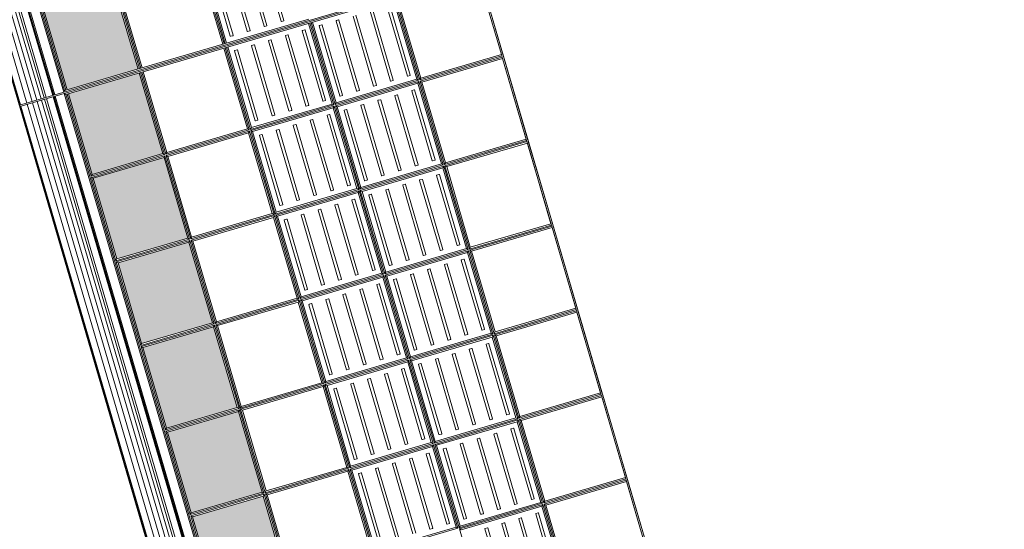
# Model space of a CAD drawing. Header units: metres. Extents: x 228628 to 230733, y 593242 to 595543.
# Tile 61 of 71: x 229976.52 to 229979.87, y 594252.18 to 594253.91. Entities that reach past the tile are written whole.
import ezdxf

# ---------------------------------------------------------------- set-up
doc = ezdxf.new("R2010")
doc.units = ezdxf.units.M
doc.layers.add('N-WE-BC-BETONVORM-G', color=50, linetype='Continuous', lineweight=25)

# ---------------------------------------------------------------- blocks, each defined once
blk = doc.blocks.new('_BLOCK_LEICON_GX-18_MIDDENELEMENT_300x60')
at = {"lineweight": 5}
h = blk.add_hatch(color=7, dxfattribs=at)
h.paths.add_polyline_path([(-1207, 421.7), (-1493, 421.7), (-1493, 170.7), (-1207, 170.7)])
h.paths.add_polyline_path([(-893, 421.7), (-893, 170.7), (-607, 170.7), (-607, 421.7)])
h.paths.add_polyline_path([(-7, 421.7), (-293, 421.7), (-293, 170.7), (-7, 170.7)])
h.paths.add_polyline_path([(593, 170.7), (593, 421.7), (307, 421.7), (307, 170.7)])
h.paths.add_polyline_path([(907, 170.7), (1193, 170.7), (1193, 421.7), (907, 421.7)])
h = blk.add_hatch(dxfattribs=at)
h.set_pattern_fill('DOTS', color=256, scale=10, style=0)
h.set_pattern_definition([(0, (-55466.677, -44255.552), (7.9375, 15.875), [0, -15.875])])
h.paths.add_polyline_path([(-1207, 421.7), (-1493, 421.7), (-1493, 170.7), (-1207, 170.7)])
h.paths.add_polyline_path([(-607, 170.7), (-607, 421.7), (-893, 421.7), (-893, 170.7)])
h.paths.add_polyline_path([(-7, 170.7), (-7, 421.7), (-293, 421.7), (-293, 170.7)])
h.paths.add_polyline_path([(593, 170.7), (593, 421.7), (307, 421.7), (307, 170.7)])
h.paths.add_polyline_path([(907, 170.7), (1193, 170.7), (1193, 421.7), (907, 421.7)])
h = blk.add_hatch(dxfattribs=at)
h.set_pattern_fill('DOTS', color=256, scale=10, style=0)
h.set_pattern_definition([(0, (-55166.677, -44255.552), (7.9375, 15.875), [0, -15.875])])
h.paths.add_polyline_path([(-907, 421.7), (-1193, 421.7), (-1193, 170.7), (-907, 170.7)])
h.paths.add_polyline_path([(-307, 170.7), (-307, 421.7), (-593, 421.7), (-593, 170.7)])
h.paths.add_polyline_path([(293, 170.7), (293, 421.7), (7, 421.7), (7, 170.7)])
h.paths.add_polyline_path([(893, 170.7), (893, 421.7), (607, 421.7), (607, 170.7)])
h.paths.add_polyline_path([(1207, 170.7), (1493, 170.7), (1493, 421.7), (1207, 421.7)])
for p, q in [((1497.8, 1626.5), (-1497.8, 1626.5)), ((-1497.8, 1626.5), (-1497.8, 0)), ((-1202.3, 1626.5), (-1493, 1626.5)), ((-1202.3, 1626.5), (-1493, 1626.5)), ((-1207, 1621.7), (-1493, 1621.7)), ((-1493, 1621.7), (-1493, 161.4)), ((-1207, 1621.7), (-1493, 1621.7)), ((-1207, 1621.7), (-1493, 1621.7)), ((-1207, 1621.7), (-1202.3, 1621.7)), ((-1207, 1621.7), (-1207, 1335.7)), ((-1202.3, 1621.7), (-1197.8, 1621.7)), ((-1202.3, 1621.7), (-1202.3, 1331)), ((-1197.8, 1621.7), (-1193, 1621.7)), ((-1197.8, 1621.7), (-1197.8, 1331)), ((-902.2, 1626.5), (-1197.8, 1626.5)), ((-902.2, 1626.5), (-1197.8, 1626.5)), ((-902.2, 1621.7), (-1193, 1621.7)), ((-1193, 1621.7), (-1193, 1335.7)), ((-907, 1621.7), (-1193, 1621.7)), ((-907, 1621.7), (-1193, 1621.7)), ((-907, 1621.7), (-907, 1335.7)), ((-902.2, 1621.7), (-897.8, 1621.7)), ((-902.2, 1621.7), (-902.2, 1331)), ((-602.3, 1626.5), (-897.8, 1626.5)), ((-602.3, 1626.5), (-897.8, 1626.5)), ((-602.3, 1621.7), (-897.8, 1621.7)), ((-897.8, 1621.7), (-897.8, 1331)), ((-893, 1621.7), (-893, 1335.7)), ((-607, 1621.7), (-893, 1621.7)), ((-607, 1621.7), (-893, 1621.7)), ((-607, 1621.7), (-607, 1335.7)), ((-602.3, 1621.7), (-597.8, 1621.7)), ((-602.3, 1621.7), (-602.3, 1331)), ((-302.3, 1626.5), (-597.8, 1626.5)), ((-302.3, 1626.5), (-597.8, 1626.5)), ((-302.3, 1621.7), (-597.8, 1621.7)), ((-597.8, 1621.7), (-597.8, 1331)), ((-593, 1621.7), (-593, 1335.7)), ((-307, 1621.7), (-593, 1621.7)), ((-307, 1621.7), (-593, 1621.7)), ((-307, 1621.7), (-307, 1335.7)), ((-302.3, 1621.7), (-297.8, 1621.7)), ((-302.3, 1621.7), (-302.3, 1331)), ((-2.3, 1626.5), (-297.8, 1626.5)), ((-2.3, 1626.5), (-297.8, 1626.5)), ((-2.3, 1621.7), (-297.8, 1621.7)), ((-297.8, 1621.7), (-297.8, 1331)), ((-293, 1621.7), (-293, 1335.7)), ((-7, 1621.7), (-293, 1621.7)), ((-7, 1621.7), (-293, 1621.7)), ((-7, 1621.7), (-7, 1335.7)), ((-2.3, 1621.7), (2.2, 1621.7)), ((-2.3, 1621.7), (-2.3, 1331)), ((297.7, 1626.5), (2.2, 1626.5)), ((297.7, 1626.5), (2.2, 1626.5)), ((297.7, 1621.7), (2.2, 1621.7)), ((2.2, 1621.7), (2.2, 1331)), ((7, 1621.7), (7, 1335.7)), ((293, 1621.7), (7, 1621.7)), ((293, 1621.7), (7, 1621.7)), ((293, 1621.7), (293, 1335.7)), ((297.7, 1621.7), (302.2, 1621.7)), ((297.7, 1621.7), (297.7, 1331)), ((597.7, 1626.5), (302.2, 1626.5)), ((597.7, 1626.5), (302.2, 1626.5)), ((597.7, 1621.7), (302.2, 1621.7)), ((302.2, 1621.7), (302.2, 1331)), ((307, 1621.7), (307, 1335.7)), ((593, 1621.7), (307, 1621.7)), ((593, 1621.7), (307, 1621.7)), ((1497.8, 1626.5), (1497.8, 0)), ((-1207, 1335.7), (-1493, 1335.7)), ((-1202.3, 1331), (-1493, 1331)), ((-1202.3, 1326.5), (-1493, 1326.5)), ((-1207, 1321.7), (-1493, 1321.7)), ((-1207, 1335.7), (-1202.3, 1331)), ((-1207, 1335.7), (-1202.3, 1331)), ((-1207, 1321.7), (-1202.3, 1326.5)), ((-1207, 1321.7), (-1207, 1035.7)), ((-1202.3, 1326.5), (-1202.3, 1031)), ((-1197.8, 1331), (-1193, 1335.7)), ((-1197.8, 1331), (-1193, 1335.7)), ((-902.2, 1331), (-1197.8, 1331)), ((-902.2, 1326.5), (-1197.8, 1326.5)), ((-1197.8, 1326.5), (-1197.8, 1031)), ((-1193, 1321.7), (-1197.8, 1326.5)), ((-907, 1335.7), (-1193, 1335.7)), ((-907, 1321.7), (-1193, 1321.7)), ((-1193, 1321.7), (-1193, 1035.7)), ((-907, 1335.7), (-902.2, 1331)), ((-907, 1335.7), (-902.2, 1331)), ((-907, 1321.7), (-902.2, 1326.5)), ((-907, 1321.7), (-907, 1035.7)), ((-902.2, 1326.5), (-902.2, 1031)), ((-897.8, 1331), (-893, 1335.7)), ((-897.8, 1331), (-893, 1335.7)), ((-602.3, 1331), (-897.8, 1331)), ((-602.3, 1326.5), (-897.8, 1326.5)), ((-897.8, 1326.5), (-897.8, 1031)), ((-893, 1321.7), (-897.8, 1326.5)), ((-607, 1335.7), (-893, 1335.7)), ((-607, 1321.7), (-893, 1321.7)), ((-893, 1321.7), (-893, 1035.7)), ((-607, 1335.7), (-602.3, 1331)), ((-607, 1335.7), (-602.3, 1331)), ((-607, 1321.7), (-602.3, 1326.5)), ((-607, 1321.7), (-607, 1035.7)), ((-602.3, 1326.5), (-602.3, 1031)), ((-597.8, 1331), (-593, 1335.7)), ((-597.8, 1331), (-593, 1335.7)), ((-302.3, 1331), (-597.8, 1331)), ((-302.3, 1326.5), (-597.8, 1326.5)), ((-597.8, 1326.5), (-597.8, 1031)), ((-593, 1321.7), (-597.8, 1326.5)), ((-307, 1335.7), (-593, 1335.7)), ((-307, 1321.7), (-593, 1321.7)), ((-593, 1321.7), (-593, 1035.7)), ((-307, 1335.7), (-302.3, 1331)), ((-307, 1335.7), (-302.3, 1331)), ((-307, 1321.7), (-302.3, 1326.5)), ((-307, 1321.7), (-307, 1035.7)), ((-302.3, 1326.5), (-302.3, 1031)), ((-297.8, 1331), (-293, 1335.7)), ((-297.8, 1331), (-293, 1335.7)), ((-2.3, 1331), (-297.8, 1331)), ((-2.3, 1326.5), (-297.8, 1326.5)), ((-297.8, 1326.5), (-297.8, 1031)), ((-293, 1321.7), (-297.8, 1326.5)), ((-7, 1335.7), (-293, 1335.7)), ((-7, 1321.7), (-293, 1321.7)), ((-293, 1321.7), (-293, 1035.7)), ((-7, 1335.7), (-2.3, 1331)), ((-7, 1335.7), (-2.3, 1331)), ((-7, 1321.7), (-2.3, 1326.5)), ((-7, 1321.7), (-7, 1035.7)), ((-2.3, 1326.5), (-2.3, 1031)), ((2.2, 1331), (7, 1335.7)), ((2.2, 1331), (7, 1335.7)), ((297.7, 1331), (2.2, 1331)), ((297.7, 1326.5), (2.2, 1326.5)), ((2.2, 1326.5), (2.2, 1031)), ((7, 1321.7), (2.2, 1326.5)), ((293, 1335.7), (7, 1335.7)), ((293, 1321.7), (7, 1321.7)), ((7, 1321.7), (7, 1035.7)), ((293, 1335.7), (297.7, 1331)), ((293, 1335.7), (297.7, 1331)), ((293, 1321.7), (297.7, 1326.5)), ((293, 1321.7), (293, 1035.7)), ((297.7, 1326.5), (297.7, 1031)), ((302.2, 1331), (307, 1335.7)), ((302.2, 1331), (307, 1335.7)), ((597.7, 1331), (302.2, 1331)), ((597.7, 1326.5), (302.2, 1326.5)), ((302.2, 1326.5), (302.2, 1031)), ((307, 1321.7), (302.2, 1326.5)), ((593, 1335.7), (307, 1335.7)), ((593, 1321.7), (307, 1321.7)), ((307, 1321.7), (307, 1035.7)), ((-1226.1, 1304.2), (-1474.1, 1304.2)), ((-1474.1, 1294.2), (-1226.1, 1294.2)), ((-1225.1, 1295.2), (-1225.1, 1303.2)), ((-1175.1, 1303.2), (-1175.1, 1295.2)), ((-926.1, 1304.2), (-1174.1, 1304.2)), ((-1174.1, 1294.2), (-926.1, 1294.2)), ((-925.1, 1295.2), (-925.1, 1303.2)), ((-875.1, 1303.2), (-875.1, 1295.2)), ((-626.1, 1304.2), (-874.1, 1304.2)), ((-874.1, 1294.2), (-626.1, 1294.2)), ((-625.1, 1295.2), (-625.1, 1303.2)), ((-575.1, 1303.2), (-575.1, 1295.2)), ((-326.1, 1304.2), (-574.1, 1304.2)), ((-574.1, 1294.2), (-326.1, 1294.2)), ((-325.1, 1295.2), (-325.1, 1303.2)), ((-275.1, 1303.2), (-275.1, 1295.2)), ((-26.1, 1304.2), (-274.1, 1304.2)), ((-274.1, 1294.2), (-26.1, 1294.2)), ((-25.1, 1295.2), (-25.1, 1303.2)), ((24.9, 1303.2), (24.9, 1295.2)), ((273.9, 1304.2), (25.9, 1304.2)), ((25.9, 1294.2), (273.9, 1294.2)), ((274.9, 1295.2), (274.9, 1303.2)), ((324.9, 1303.2), (324.9, 1295.2)), ((573.9, 1304.2), (325.9, 1304.2)), ((325.9, 1294.2), (573.9, 1294.2)), ((-1226.1, 1244.2), (-1474.1, 1244.2)), ((-1226.1, 1244.2), (-1474.1, 1244.2)), ((-1225.1, 1235.2), (-1225.1, 1243.2)), ((-1225.1, 1235.2), (-1225.1, 1243.2)), ((-1175.1, 1243.2), (-1175.1, 1235.2)), ((-1175.1, 1243.2), (-1175.1, 1235.2)), ((-926.1, 1244.2), (-1174.1, 1244.2)), ((-926.1, 1244.2), (-1174.1, 1244.2)), ((-925.1, 1235.2), (-925.1, 1243.2)), ((-925.1, 1235.2), (-925.1, 1243.2)), ((-875.1, 1243.2), (-875.1, 1235.2)), ((-875.1, 1243.2), (-875.1, 1235.2)), ((-626.1, 1244.2), (-874.1, 1244.2)), ((-626.1, 1244.2), (-874.1, 1244.2)), ((-625.1, 1235.2), (-625.1, 1243.2)), ((-625.1, 1235.2), (-625.1, 1243.2)), ((-575.1, 1243.2), (-575.1, 1235.2)), ((-575.1, 1243.2), (-575.1, 1235.2)), ((-326.1, 1244.2), (-574.1, 1244.2)), ((-326.1, 1244.2), (-574.1, 1244.2)), ((-325.1, 1235.2), (-325.1, 1243.2)), ((-325.1, 1235.2), (-325.1, 1243.2)), ((-275.1, 1243.2), (-275.1, 1235.2)), ((-275.1, 1243.2), (-275.1, 1235.2)), ((-26.1, 1244.2), (-274.1, 1244.2)), ((-26.1, 1244.2), (-274.1, 1244.2)), ((-25.1, 1235.2), (-25.1, 1243.2)), ((-25.1, 1235.2), (-25.1, 1243.2)), ((24.9, 1243.2), (24.9, 1235.2)), ((24.9, 1243.2), (24.9, 1235.2)), ((273.9, 1244.2), (25.9, 1244.2)), ((273.9, 1244.2), (25.9, 1244.2)), ((274.9, 1235.2), (274.9, 1243.2)), ((274.9, 1235.2), (274.9, 1243.2)), ((324.9, 1243.2), (324.9, 1235.2)), ((324.9, 1243.2), (324.9, 1235.2)), ((573.9, 1244.2), (325.9, 1244.2)), ((573.9, 1244.2), (325.9, 1244.2)), ((-1474.1, 1234.2), (-1226.1, 1234.2)), ((-1474.1, 1234.2), (-1226.1, 1234.2)), ((-1174.1, 1234.2), (-926.1, 1234.2)), ((-1174.1, 1234.2), (-926.1, 1234.2)), ((-874.1, 1234.2), (-626.1, 1234.2)), ((-874.1, 1234.2), (-626.1, 1234.2)), ((-574.1, 1234.2), (-326.1, 1234.2)), ((-574.1, 1234.2), (-326.1, 1234.2)), ((-274.1, 1234.2), (-26.1, 1234.2)), ((-274.1, 1234.2), (-26.1, 1234.2)), ((25.9, 1234.2), (273.9, 1234.2)), ((25.9, 1234.2), (273.9, 1234.2)), ((325.9, 1234.2), (573.9, 1234.2)), ((325.9, 1234.2), (573.9, 1234.2)), ((-1226.1, 1184.2), (-1474.1, 1184.2)), ((-1226.1, 1184.2), (-1474.1, 1184.2)), ((-1474.1, 1174.2), (-1226.1, 1174.2)), ((-1474.1, 1174.2), (-1226.1, 1174.2)), ((-1225.1, 1175.2), (-1225.1, 1183.2)), ((-1225.1, 1175.2), (-1225.1, 1183.2)), ((-1175.1, 1183.2), (-1175.1, 1175.2)), ((-1175.1, 1183.2), (-1175.1, 1175.2)), ((-926.1, 1184.2), (-1174.1, 1184.2)), ((-926.1, 1184.2), (-1174.1, 1184.2)), ((-1174.1, 1174.2), (-926.1, 1174.2)), ((-1174.1, 1174.2), (-926.1, 1174.2)), ((-925.1, 1175.2), (-925.1, 1183.2)), ((-925.1, 1175.2), (-925.1, 1183.2)), ((-875.1, 1183.2), (-875.1, 1175.2)), ((-875.1, 1183.2), (-875.1, 1175.2)), ((-626.1, 1184.2), (-874.1, 1184.2)), ((-626.1, 1184.2), (-874.1, 1184.2)), ((-874.1, 1174.2), (-626.1, 1174.2)), ((-874.1, 1174.2), (-626.1, 1174.2)), ((-625.1, 1175.2), (-625.1, 1183.2)), ((-625.1, 1175.2), (-625.1, 1183.2)), ((-575.1, 1183.2), (-575.1, 1175.2)), ((-575.1, 1183.2), (-575.1, 1175.2)), ((-326.1, 1184.2), (-574.1, 1184.2)), ((-326.1, 1184.2), (-574.1, 1184.2)), ((-574.1, 1174.2), (-326.1, 1174.2)), ((-574.1, 1174.2), (-326.1, 1174.2)), ((-325.1, 1175.2), (-325.1, 1183.2)), ((-325.1, 1175.2), (-325.1, 1183.2)), ((-275.1, 1183.2), (-275.1, 1175.2)), ((-275.1, 1183.2), (-275.1, 1175.2)), ((-26.1, 1184.2), (-274.1, 1184.2)), ((-26.1, 1184.2), (-274.1, 1184.2)), ((-274.1, 1174.2), (-26.1, 1174.2)), ((-274.1, 1174.2), (-26.1, 1174.2)), ((-25.1, 1175.2), (-25.1, 1183.2)), ((-25.1, 1175.2), (-25.1, 1183.2)), ((24.9, 1183.2), (24.9, 1175.2)), ((24.9, 1183.2), (24.9, 1175.2)), ((273.9, 1184.2), (25.9, 1184.2)), ((273.9, 1184.2), (25.9, 1184.2)), ((25.9, 1174.2), (273.9, 1174.2)), ((25.9, 1174.2), (273.9, 1174.2)), ((274.9, 1175.2), (274.9, 1183.2)), ((274.9, 1175.2), (274.9, 1183.2)), ((324.9, 1183.2), (324.9, 1175.2)), ((324.9, 1183.2), (324.9, 1175.2)), ((573.9, 1184.2), (325.9, 1184.2)), ((573.9, 1184.2), (325.9, 1184.2)), ((325.9, 1174.2), (573.9, 1174.2)), ((325.9, 1174.2), (573.9, 1174.2)), ((-1475.1, 1123.2), (-1475.1, 1115.2)), ((-1475.1, 1123.2), (-1475.1, 1115.2)), ((-1226.1, 1124.2), (-1474.1, 1124.2)), ((-1226.1, 1124.2), (-1474.1, 1124.2)), ((-1474.1, 1114.2), (-1226.1, 1114.2)), ((-1474.1, 1114.2), (-1226.1, 1114.2)), ((-1225.1, 1115.2), (-1225.1, 1123.2)), ((-1225.1, 1115.2), (-1225.1, 1123.2)), ((-1175.1, 1123.2), (-1175.1, 1115.2)), ((-1175.1, 1123.2), (-1175.1, 1115.2)), ((-926.1, 1124.2), (-1174.1, 1124.2)), ((-926.1, 1124.2), (-1174.1, 1124.2)), ((-1174.1, 1114.2), (-926.1, 1114.2)), ((-1174.1, 1114.2), (-926.1, 1114.2)), ((-925.1, 1115.2), (-925.1, 1123.2)), ((-925.1, 1115.2), (-925.1, 1123.2)), ((-875.1, 1123.2), (-875.1, 1115.2)), ((-875.1, 1123.2), (-875.1, 1115.2)), ((-626.1, 1124.2), (-874.1, 1124.2)), ((-626.1, 1124.2), (-874.1, 1124.2)), ((-874.1, 1114.2), (-626.1, 1114.2)), ((-874.1, 1114.2), (-626.1, 1114.2)), ((-625.1, 1115.2), (-625.1, 1123.2)), ((-625.1, 1115.2), (-625.1, 1123.2)), ((-575.1, 1123.2), (-575.1, 1115.2)), ((-575.1, 1123.2), (-575.1, 1115.2)), ((-326.1, 1124.2), (-574.1, 1124.2)), ((-326.1, 1124.2), (-574.1, 1124.2)), ((-574.1, 1114.2), (-326.1, 1114.2)), ((-574.1, 1114.2), (-326.1, 1114.2)), ((-325.1, 1115.2), (-325.1, 1123.2)), ((-325.1, 1115.2), (-325.1, 1123.2)), ((-275.1, 1123.2), (-275.1, 1115.2)), ((-275.1, 1123.2), (-275.1, 1115.2)), ((-26.1, 1124.2), (-274.1, 1124.2)), ((-26.1, 1124.2), (-274.1, 1124.2)), ((-274.1, 1114.2), (-26.1, 1114.2)), ((-274.1, 1114.2), (-26.1, 1114.2)), ((-25.1, 1115.2), (-25.1, 1123.2)), ((-25.1, 1115.2), (-25.1, 1123.2)), ((24.9, 1123.2), (24.9, 1115.2)), ((24.9, 1123.2), (24.9, 1115.2)), ((273.9, 1124.2), (25.9, 1124.2)), ((273.9, 1124.2), (25.9, 1124.2)), ((25.9, 1114.2), (273.9, 1114.2)), ((25.9, 1114.2), (273.9, 1114.2)), ((274.9, 1115.2), (274.9, 1123.2)), ((274.9, 1115.2), (274.9, 1123.2)), ((324.9, 1123.2), (324.9, 1115.2)), ((324.9, 1123.2), (324.9, 1115.2)), ((573.9, 1124.2), (325.9, 1124.2)), ((573.9, 1124.2), (325.9, 1124.2)), ((325.9, 1114.2), (573.9, 1114.2)), ((325.9, 1114.2), (573.9, 1114.2)), ((-1475.1, 1063.2), (-1475.1, 1055.2)), ((-1475.1, 1063.2), (-1475.1, 1055.2)), ((-1226.1, 1064.2), (-1474.1, 1064.2)), ((-1226.1, 1064.2), (-1474.1, 1064.2)), ((-1474.1, 1054.2), (-1226.1, 1054.2)), ((-1474.1, 1054.2), (-1226.1, 1054.2)), ((-1225.1, 1055.2), (-1225.1, 1063.2)), ((-1225.1, 1055.2), (-1225.1, 1063.2)), ((-1175.1, 1063.2), (-1175.1, 1055.2)), ((-1175.1, 1063.2), (-1175.1, 1055.2)), ((-926.1, 1064.2), (-1174.1, 1064.2)), ((-926.1, 1064.2), (-1174.1, 1064.2)), ((-1174.1, 1054.2), (-926.1, 1054.2)), ((-1174.1, 1054.2), (-926.1, 1054.2)), ((-925.1, 1055.2), (-925.1, 1063.2)), ((-925.1, 1055.2), (-925.1, 1063.2)), ((-875.1, 1063.2), (-875.1, 1055.2)), ((-875.1, 1063.2), (-875.1, 1055.2)), ((-626.1, 1064.2), (-874.1, 1064.2)), ((-626.1, 1064.2), (-874.1, 1064.2)), ((-874.1, 1054.2), (-626.1, 1054.2)), ((-874.1, 1054.2), (-626.1, 1054.2)), ((-625.1, 1055.2), (-625.1, 1063.2)), ((-625.1, 1055.2), (-625.1, 1063.2)), ((-575.1, 1063.2), (-575.1, 1055.2)), ((-575.1, 1063.2), (-575.1, 1055.2)), ((-326.1, 1064.2), (-574.1, 1064.2)), ((-326.1, 1064.2), (-574.1, 1064.2)), ((-574.1, 1054.2), (-326.1, 1054.2)), ((-574.1, 1054.2), (-326.1, 1054.2)), ((-325.1, 1055.2), (-325.1, 1063.2)), ((-325.1, 1055.2), (-325.1, 1063.2)), ((-275.1, 1063.2), (-275.1, 1055.2)), ((-275.1, 1063.2), (-275.1, 1055.2)), ((-26.1, 1064.2), (-274.1, 1064.2)), ((-26.1, 1064.2), (-274.1, 1064.2)), ((-274.1, 1054.2), (-26.1, 1054.2)), ((-274.1, 1054.2), (-26.1, 1054.2)), ((-25.1, 1055.2), (-25.1, 1063.2)), ((-25.1, 1055.2), (-25.1, 1063.2)), ((24.9, 1063.2), (24.9, 1055.2)), ((24.9, 1063.2), (24.9, 1055.2)), ((273.9, 1064.2), (25.9, 1064.2)), ((273.9, 1064.2), (25.9, 1064.2)), ((25.9, 1054.2), (273.9, 1054.2)), ((25.9, 1054.2), (273.9, 1054.2)), ((274.9, 1055.2), (274.9, 1063.2)), ((274.9, 1055.2), (274.9, 1063.2)), ((-1207, 1035.7), (-1493, 1035.7)), ((-1202.3, 1031), (-1493, 1031)), ((-1202.3, 1026.5), (-1493, 1026.5)), ((-1207, 1021.7), (-1493, 1021.7)), ((-1207, 1035.7), (-1202.3, 1031)), ((-1207, 1021.7), (-1202.3, 1026.5)), ((-1207, 1021.7), (-1207, 735.7)), ((-1202.3, 1026.5), (-1202.3, 731)), ((-1197.8, 1031), (-1193, 1035.7)), ((-902.2, 1031), (-1197.8, 1031)), ((-902.2, 1026.5), (-1197.8, 1026.5)), ((-1197.8, 1026.5), (-1197.8, 731)), ((-1193, 1021.7), (-1197.8, 1026.5)), ((-907, 1035.7), (-1193, 1035.7)), ((-907, 1021.7), (-1193, 1021.7)), ((-1193, 1021.7), (-1193, 735.7)), ((-907, 1035.7), (-902.2, 1031)), ((-907, 1021.7), (-902.2, 1026.5)), ((-907, 1021.7), (-907, 735.7)), ((-902.2, 1026.5), (-902.2, 731)), ((-897.8, 1031), (-893, 1035.7)), ((-602.3, 1031), (-897.8, 1031)), ((-602.3, 1026.5), (-897.8, 1026.5)), ((-897.8, 1026.5), (-897.8, 731)), ((-893, 1021.7), (-897.8, 1026.5)), ((-607, 1035.7), (-893, 1035.7)), ((-607, 1021.7), (-893, 1021.7)), ((-893, 1021.7), (-893, 735.7)), ((-607, 1035.7), (-602.3, 1031)), ((-607, 1021.7), (-602.3, 1026.5)), ((-607, 1021.7), (-607, 735.7)), ((-602.3, 1026.5), (-602.3, 731)), ((-597.8, 1031), (-593, 1035.7)), ((-302.3, 1031), (-597.8, 1031)), ((-302.3, 1026.5), (-597.8, 1026.5)), ((-597.8, 1026.5), (-597.8, 731)), ((-593, 1021.7), (-597.8, 1026.5)), ((-307, 1035.7), (-593, 1035.7)), ((-307, 1021.7), (-593, 1021.7)), ((-593, 1021.7), (-593, 735.7)), ((-307, 1035.7), (-302.3, 1031)), ((-307, 1021.7), (-302.3, 1026.5)), ((-307, 1021.7), (-307, 735.7)), ((-302.3, 1026.5), (-302.3, 731)), ((-297.8, 1031), (-293, 1035.7)), ((-2.3, 1031), (-297.8, 1031)), ((-2.3, 1026.5), (-297.8, 1026.5)), ((-297.8, 1026.5), (-297.8, 731)), ((-293, 1021.7), (-297.8, 1026.5)), ((-7, 1035.7), (-293, 1035.7)), ((-7, 1021.7), (-293, 1021.7)), ((-293, 1021.7), (-293, 735.7)), ((-7, 1035.7), (-2.3, 1031)), ((-7, 1021.7), (-2.3, 1026.5)), ((-7, 1021.7), (-7, 735.7)), ((-2.3, 1026.5), (-2.3, 731)), ((2.2, 1031), (7, 1035.7)), ((297.7, 1031), (2.2, 1031)), ((297.7, 1026.5), (2.2, 1026.5)), ((2.2, 1026.5), (2.2, 731)), ((7, 1021.7), (2.2, 1026.5)), ((293, 1035.7), (7, 1035.7)), ((293, 1021.7), (7, 1021.7)), ((7, 1021.7), (7, 735.7)), ((293, 1035.7), (297.7, 1031)), ((293, 1021.7), (297.7, 1026.5)), ((293, 1021.7), (293, 735.7)), ((297.7, 1026.5), (297.7, 731)), ((302.2, 1031), (307, 1035.7)), ((597.7, 1031), (302.2, 1031)), ((1493, 1026.5), (1493, 731)), ((-1475.1, 1003.2), (-1475.1, 995.2)), ((-1226.1, 1004.2), (-1474.1, 1004.2)), ((-1474.1, 994.2), (-1226.1, 994.2)), ((-1225.1, 995.2), (-1225.1, 1003.2)), ((-1175.1, 1003.2), (-1175.1, 995.2)), ((-926.1, 1004.2), (-1174.1, 1004.2)), ((-1174.1, 994.2), (-926.1, 994.2)), ((-925.1, 995.2), (-925.1, 1003.2)), ((-875.1, 1003.2), (-875.1, 995.2)), ((-626.1, 1004.2), (-874.1, 1004.2)), ((-874.1, 994.2), (-626.1, 994.2)), ((-625.1, 995.2), (-625.1, 1003.2)), ((-575.1, 1003.2), (-575.1, 995.2)), ((-326.1, 1004.2), (-574.1, 1004.2)), ((-574.1, 994.2), (-326.1, 994.2)), ((-325.1, 995.2), (-325.1, 1003.2)), ((-275.1, 1003.2), (-275.1, 995.2)), ((-26.1, 1004.2), (-274.1, 1004.2)), ((-274.1, 994.2), (-26.1, 994.2)), ((-25.1, 995.2), (-25.1, 1003.2)), ((24.9, 1003.2), (24.9, 995.2)), ((273.9, 1004.2), (25.9, 1004.2)), ((25.9, 994.2), (273.9, 994.2)), ((274.9, 995.2), (274.9, 1003.2)), ((-1475.1, 943.2), (-1475.1, 935.2)), ((-1475.1, 943.2), (-1475.1, 935.2)), ((-1226.1, 944.2), (-1474.1, 944.2)), ((-1226.1, 944.2), (-1474.1, 944.2)), ((-1225.1, 935.2), (-1225.1, 943.2)), ((-1225.1, 935.2), (-1225.1, 943.2)), ((-1175.1, 943.2), (-1175.1, 935.2)), ((-1175.1, 943.2), (-1175.1, 935.2)), ((-926.1, 944.2), (-1174.1, 944.2)), ((-926.1, 944.2), (-1174.1, 944.2)), ((-925.1, 935.2), (-925.1, 943.2)), ((-925.1, 935.2), (-925.1, 943.2)), ((-875.1, 943.2), (-875.1, 935.2)), ((-875.1, 943.2), (-875.1, 935.2)), ((-626.1, 944.2), (-874.1, 944.2)), ((-626.1, 944.2), (-874.1, 944.2)), ((-625.1, 935.2), (-625.1, 943.2)), ((-625.1, 935.2), (-625.1, 943.2)), ((-575.1, 943.2), (-575.1, 935.2)), ((-575.1, 943.2), (-575.1, 935.2)), ((-326.1, 944.2), (-574.1, 944.2)), ((-326.1, 944.2), (-574.1, 944.2)), ((-325.1, 935.2), (-325.1, 943.2)), ((-325.1, 935.2), (-325.1, 943.2)), ((-275.1, 943.2), (-275.1, 935.2)), ((-275.1, 943.2), (-275.1, 935.2)), ((-26.1, 944.2), (-274.1, 944.2)), ((-26.1, 944.2), (-274.1, 944.2)), ((-25.1, 935.2), (-25.1, 943.2)), ((-25.1, 935.2), (-25.1, 943.2)), ((24.9, 943.2), (24.9, 935.2)), ((24.9, 943.2), (24.9, 935.2)), ((273.9, 944.2), (25.9, 944.2)), ((273.9, 944.2), (25.9, 944.2)), ((274.9, 935.2), (274.9, 943.2)), ((274.9, 935.2), (274.9, 943.2)), ((1473.9, 944.2), (1225.9, 944.2)), ((1473.9, 944.2), (1225.9, 944.2)), ((1474.9, 935.2), (1474.9, 943.2)), ((1474.9, 935.2), (1474.9, 943.2)), ((-1474.1, 934.2), (-1226.1, 934.2)), ((-1474.1, 934.2), (-1226.1, 934.2)), ((-1174.1, 934.2), (-926.1, 934.2)), ((-1174.1, 934.2), (-926.1, 934.2)), ((-874.1, 934.2), (-626.1, 934.2)), ((-874.1, 934.2), (-626.1, 934.2)), ((-574.1, 934.2), (-326.1, 934.2)), ((-574.1, 934.2), (-326.1, 934.2)), ((-274.1, 934.2), (-26.1, 934.2)), ((-274.1, 934.2), (-26.1, 934.2)), ((25.9, 934.2), (273.9, 934.2)), ((25.9, 934.2), (273.9, 934.2)), ((1225.9, 934.2), (1473.9, 934.2)), ((1225.9, 934.2), (1473.9, 934.2)), ((-1475.1, 883.2), (-1475.1, 875.2)), ((-1475.1, 883.2), (-1475.1, 875.2)), ((-1226.1, 884.2), (-1474.1, 884.2)), ((-1226.1, 884.2), (-1474.1, 884.2)), ((-1474.1, 874.2), (-1226.1, 874.2)), ((-1474.1, 874.2), (-1226.1, 874.2)), ((-1225.1, 875.2), (-1225.1, 883.2)), ((-1225.1, 875.2), (-1225.1, 883.2)), ((-1175.1, 883.2), (-1175.1, 875.2)), ((-1175.1, 883.2), (-1175.1, 875.2)), ((-926.1, 884.2), (-1174.1, 884.2)), ((-926.1, 884.2), (-1174.1, 884.2)), ((-1174.1, 874.2), (-926.1, 874.2)), ((-1174.1, 874.2), (-926.1, 874.2)), ((-925.1, 875.2), (-925.1, 883.2)), ((-925.1, 875.2), (-925.1, 883.2)), ((-875.1, 883.2), (-875.1, 875.2)), ((-875.1, 883.2), (-875.1, 875.2)), ((-626.1, 884.2), (-874.1, 884.2)), ((-626.1, 884.2), (-874.1, 884.2)), ((-874.1, 874.2), (-626.1, 874.2)), ((-874.1, 874.2), (-626.1, 874.2)), ((-625.1, 875.2), (-625.1, 883.2)), ((-625.1, 875.2), (-625.1, 883.2)), ((-575.1, 883.2), (-575.1, 875.2)), ((-575.1, 883.2), (-575.1, 875.2)), ((-326.1, 884.2), (-574.1, 884.2)), ((-326.1, 884.2), (-574.1, 884.2)), ((-574.1, 874.2), (-326.1, 874.2)), ((-574.1, 874.2), (-326.1, 874.2)), ((-325.1, 875.2), (-325.1, 883.2)), ((-325.1, 875.2), (-325.1, 883.2)), ((-275.1, 883.2), (-275.1, 875.2)), ((-275.1, 883.2), (-275.1, 875.2)), ((-26.1, 884.2), (-274.1, 884.2)), ((-26.1, 884.2), (-274.1, 884.2)), ((-274.1, 874.2), (-26.1, 874.2)), ((-274.1, 874.2), (-26.1, 874.2)), ((-25.1, 875.2), (-25.1, 883.2)), ((-25.1, 875.2), (-25.1, 883.2)), ((24.9, 883.2), (24.9, 875.2)), ((24.9, 883.2), (24.9, 875.2)), ((273.9, 884.2), (25.9, 884.2)), ((273.9, 884.2), (25.9, 884.2)), ((25.9, 874.2), (273.9, 874.2)), ((25.9, 874.2), (273.9, 874.2)), ((1473.9, 884.2), (1225.9, 884.2)), ((1473.9, 884.2), (1225.9, 884.2)), ((1225.9, 874.2), (1473.9, 874.2)), ((1225.9, 874.2), (1473.9, 874.2)), ((1474.9, 875.2), (1474.9, 883.2)), ((1474.9, 875.2), (1474.9, 883.2)), ((-1475.1, 823.2), (-1475.1, 815.2)), ((-1475.1, 823.2), (-1475.1, 815.2)), ((-1226.1, 824.2), (-1474.1, 824.2)), ((-1226.1, 824.2), (-1474.1, 824.2)), ((-1474.1, 814.2), (-1226.1, 814.2)), ((-1474.1, 814.2), (-1226.1, 814.2)), ((-1225.1, 815.2), (-1225.1, 823.2)), ((-1225.1, 815.2), (-1225.1, 823.2)), ((-1175.1, 823.2), (-1175.1, 815.2)), ((-1175.1, 823.2), (-1175.1, 815.2)), ((-926.1, 824.2), (-1174.1, 824.2)), ((-926.1, 824.2), (-1174.1, 824.2)), ((-1174.1, 814.2), (-926.1, 814.2)), ((-1174.1, 814.2), (-926.1, 814.2)), ((-925.1, 815.2), (-925.1, 823.2)), ((-925.1, 815.2), (-925.1, 823.2)), ((-875.1, 823.2), (-875.1, 815.2)), ((-875.1, 823.2), (-875.1, 815.2)), ((-626.1, 824.2), (-874.1, 824.2)), ((-626.1, 824.2), (-874.1, 824.2)), ((-874.1, 814.2), (-626.1, 814.2)), ((-874.1, 814.2), (-626.1, 814.2)), ((-625.1, 815.2), (-625.1, 823.2)), ((-625.1, 815.2), (-625.1, 823.2)), ((-575.1, 823.2), (-575.1, 815.2)), ((-575.1, 823.2), (-575.1, 815.2)), ((-326.1, 824.2), (-574.1, 824.2)), ((-326.1, 824.2), (-574.1, 824.2)), ((-574.1, 814.2), (-326.1, 814.2)), ((-574.1, 814.2), (-326.1, 814.2)), ((-325.1, 815.2), (-325.1, 823.2)), ((-325.1, 815.2), (-325.1, 823.2)), ((-275.1, 823.2), (-275.1, 815.2)), ((-275.1, 823.2), (-275.1, 815.2)), ((-26.1, 824.2), (-274.1, 824.2)), ((-26.1, 824.2), (-274.1, 824.2)), ((-274.1, 814.2), (-26.1, 814.2)), ((-274.1, 814.2), (-26.1, 814.2)), ((-25.1, 815.2), (-25.1, 823.2)), ((-25.1, 815.2), (-25.1, 823.2)), ((24.9, 823.2), (24.9, 815.2)), ((24.9, 823.2), (24.9, 815.2)), ((273.9, 824.2), (25.9, 824.2)), ((273.9, 824.2), (25.9, 824.2)), ((25.9, 814.2), (273.9, 814.2)), ((25.9, 814.2), (273.9, 814.2)), ((1473.9, 824.2), (1225.9, 824.2)), ((1473.9, 824.2), (1225.9, 824.2)), ((1225.9, 814.2), (1473.9, 814.2)), ((1225.9, 814.2), (1473.9, 814.2)), ((1474.9, 815.2), (1474.9, 823.2)), ((1474.9, 815.2), (1474.9, 823.2)), ((-1475.1, 763.2), (-1475.1, 755.2)), ((-1475.1, 763.2), (-1475.1, 755.2)), ((-1226.1, 764.2), (-1474.1, 764.2)), ((-1226.1, 764.2), (-1474.1, 764.2)), ((-1474.1, 754.2), (-1226.1, 754.2)), ((-1474.1, 754.2), (-1226.1, 754.2)), ((-1225.1, 755.2), (-1225.1, 763.2)), ((-1225.1, 755.2), (-1225.1, 763.2)), ((-1175.1, 763.2), (-1175.1, 755.2)), ((-1175.1, 763.2), (-1175.1, 755.2)), ((-926.1, 764.2), (-1174.1, 764.2)), ((-926.1, 764.2), (-1174.1, 764.2)), ((-1174.1, 754.2), (-926.1, 754.2)), ((-1174.1, 754.2), (-926.1, 754.2)), ((-925.1, 755.2), (-925.1, 763.2)), ((-925.1, 755.2), (-925.1, 763.2)), ((-875.1, 763.2), (-875.1, 755.2)), ((-875.1, 763.2), (-875.1, 755.2)), ((-626.1, 764.2), (-874.1, 764.2)), ((-626.1, 764.2), (-874.1, 764.2)), ((-874.1, 754.2), (-626.1, 754.2)), ((-874.1, 754.2), (-626.1, 754.2)), ((-625.1, 755.2), (-625.1, 763.2)), ((-625.1, 755.2), (-625.1, 763.2)), ((-575.1, 763.2), (-575.1, 755.2)), ((-575.1, 763.2), (-575.1, 755.2)), ((-326.1, 764.2), (-574.1, 764.2)), ((-326.1, 764.2), (-574.1, 764.2)), ((-574.1, 754.2), (-326.1, 754.2)), ((-574.1, 754.2), (-326.1, 754.2)), ((-325.1, 755.2), (-325.1, 763.2)), ((-325.1, 755.2), (-325.1, 763.2)), ((-275.1, 763.2), (-275.1, 755.2)), ((-275.1, 763.2), (-275.1, 755.2)), ((-26.1, 764.2), (-274.1, 764.2)), ((-26.1, 764.2), (-274.1, 764.2)), ((-274.1, 754.2), (-26.1, 754.2)), ((-274.1, 754.2), (-26.1, 754.2)), ((-25.1, 755.2), (-25.1, 763.2)), ((-25.1, 755.2), (-25.1, 763.2)), ((24.9, 763.2), (24.9, 755.2)), ((24.9, 763.2), (24.9, 755.2)), ((273.9, 764.2), (25.9, 764.2)), ((273.9, 764.2), (25.9, 764.2)), ((25.9, 754.2), (273.9, 754.2)), ((25.9, 754.2), (273.9, 754.2)), ((1473.9, 764.2), (1225.9, 764.2)), ((1473.9, 764.2), (1225.9, 764.2)), ((1225.9, 754.2), (1473.9, 754.2)), ((1225.9, 754.2), (1473.9, 754.2)), ((1474.9, 755.2), (1474.9, 763.2)), ((1474.9, 755.2), (1474.9, 763.2)), ((-1207, 735.7), (-1493, 735.7)), ((-1202.3, 731), (-1493, 731)), ((-1202.3, 726.5), (-1493, 726.5)), ((-1207, 721.7), (-1493, 721.7)), ((-1207, 735.7), (-1202.3, 731)), ((-1207, 721.7), (-1202.3, 726.5)), ((-1207, 721.7), (-1207, 435.7)), ((-1202.3, 726.5), (-1202.3, 431)), ((-1197.8, 731), (-1193, 735.7)), ((-902.2, 731), (-1197.8, 731)), ((-902.2, 726.5), (-1197.8, 726.5)), ((-1197.8, 726.5), (-1197.8, 431)), ((-1193, 721.7), (-1197.8, 726.5)), ((-907, 735.7), (-1193, 735.7)), ((-907, 721.7), (-1193, 721.7)), ((-1193, 721.7), (-1193, 435.7)), ((-907, 735.7), (-902.2, 731)), ((-907, 721.7), (-902.2, 726.5)), ((-907, 721.7), (-907, 435.7)), ((-902.2, 726.5), (-902.2, 431)), ((-897.8, 731), (-893, 735.7)), ((-602.3, 731), (-897.8, 731)), ((-602.3, 726.5), (-897.8, 726.5)), ((-897.8, 726.5), (-897.8, 431)), ((-893, 721.7), (-897.8, 726.5)), ((-607, 735.7), (-893, 735.7)), ((-607, 721.7), (-893, 721.7)), ((-893, 721.7), (-893, 435.7)), ((-607, 735.7), (-602.3, 731)), ((-607, 721.7), (-602.3, 726.5)), ((-607, 721.7), (-607, 435.7)), ((-602.3, 726.5), (-602.3, 431)), ((-597.8, 731), (-593, 735.7)), ((-302.3, 731), (-597.8, 731)), ((-302.3, 726.5), (-597.8, 726.5)), ((-597.8, 726.5), (-597.8, 431)), ((-593, 721.7), (-597.8, 726.5)), ((-307, 735.7), (-593, 735.7)), ((-307, 721.7), (-593, 721.7)), ((-593, 721.7), (-593, 435.7)), ((-307, 735.7), (-302.3, 731)), ((-307, 721.7), (-302.3, 726.5)), ((-307, 721.7), (-307, 435.7)), ((-302.3, 726.5), (-302.3, 431)), ((-297.8, 731), (-293, 735.7)), ((-2.3, 731), (-297.8, 731)), ((-2.3, 726.5), (-297.8, 726.5)), ((-297.8, 726.5), (-297.8, 431)), ((-293, 721.7), (-297.8, 726.5)), ((-7, 735.7), (-293, 735.7)), ((-7, 721.7), (-293, 721.7)), ((-293, 721.7), (-293, 435.7)), ((-7, 735.7), (-2.3, 731)), ((-7, 721.7), (-2.3, 726.5)), ((-7, 721.7), (-7, 435.7)), ((-2.3, 726.5), (-2.3, 431)), ((2.2, 731), (7, 735.7)), ((297.7, 731), (2.2, 731)), ((297.7, 726.5), (2.2, 726.5)), ((2.2, 726.5), (2.2, 431)), ((7, 721.7), (2.2, 726.5)), ((293, 735.7), (7, 735.7)), ((293, 721.7), (7, 721.7)), ((7, 721.7), (7, 435.7)), ((1493, 731), (1202.2, 731)), ((1493, 726.5), (1202.2, 726.5)), ((1493, 735.7), (1207, 735.7)), ((1493, 721.7), (1207, 721.7)), ((1493, 731), (1493, 726.5)), ((1493, 726.5), (1493, 431)), ((-1207, 435.7), (-1493, 435.7)), ((-1207, 435.7), (-1202.3, 431)), ((-1197.8, 431), (-1193, 435.7)), ((-907, 435.7), (-1193, 435.7)), ((-907, 435.7), (-902.2, 431)), ((-897.8, 431), (-893, 435.7)), ((-607, 435.7), (-893, 435.7)), ((-607, 435.7), (-602.3, 431)), ((-597.8, 431), (-593, 435.7)), ((-307, 435.7), (-593, 435.7)), ((-307, 435.7), (-302.3, 431)), ((-297.8, 431), (-293, 435.7)), ((-7, 435.7), (-293, 435.7)), ((-7, 435.7), (-2.3, 431)), ((2.2, 431), (7, 435.7)), ((293, 435.7), (7, 435.7)), ((1493, 435.7), (1207, 435.7)), ((-1202.3, 431), (-1493, 431)), ((-1202.3, 426.5), (-1493, 426.5)), ((-1207, 421.7), (-1493, 421.7)), ((-1207, 421.7), (-1202.3, 426.5)), ((-1207, 421.7), (-1207, 170.7)), ((-1202.3, 426.5), (-1202.3, 165.9)), ((-902.2, 431), (-1197.8, 431)), ((-902.2, 426.5), (-1197.8, 426.5)), ((-1197.8, 426.5), (-1197.8, 165.9)), ((-1193, 421.7), (-1197.8, 426.5)), ((-907, 421.7), (-1193, 421.7)), ((-1193, 421.7), (-1193, 170.7)), ((-907, 421.7), (-902.2, 426.5)), ((-907, 421.7), (-907, 170.7)), ((-902.2, 426.5), (-902.2, 165.9)), ((-602.3, 431), (-897.8, 431)), ((-602.3, 426.5), (-897.8, 426.5)), ((-897.8, 426.5), (-897.8, 165.9)), ((-893, 421.7), (-897.8, 426.5)), ((-607, 421.7), (-893, 421.7)), ((-893, 421.7), (-893, 170.7)), ((-607, 421.7), (-602.3, 426.5)), ((-607, 421.7), (-607, 170.7)), ((-602.3, 426.5), (-602.3, 165.9)), ((-302.3, 431), (-597.8, 431)), ((-302.3, 426.5), (-597.8, 426.5)), ((-597.8, 426.5), (-597.8, 165.9)), ((-593, 421.7), (-597.8, 426.5)), ((-307, 421.7), (-593, 421.7)), ((-593, 421.7), (-593, 170.7)), ((-307, 421.7), (-302.3, 426.5)), ((-307, 421.7), (-307, 170.7)), ((-302.3, 426.5), (-302.3, 165.9)), ((-2.3, 431), (-297.8, 431)), ((-2.3, 426.5), (-297.8, 426.5)), ((-297.8, 426.5), (-297.8, 165.9)), ((-293, 421.7), (-297.8, 426.5)), ((-7, 421.7), (-293, 421.7)), ((-293, 421.7), (-293, 170.7)), ((-7, 421.7), (-2.3, 426.5)), ((-7, 421.7), (-7, 170.7)), ((-2.3, 426.5), (-2.3, 165.9)), ((297.7, 431), (2.2, 431)), ((297.7, 426.5), (2.2, 426.5)), ((2.2, 426.5), (2.2, 165.9)), ((7, 421.7), (2.2, 426.5)), ((293, 421.7), (7, 421.7)), ((7, 421.7), (7, 170.7)), ((1493, 431), (1202.2, 431)), ((1493, 426.5), (1202.2, 426.5)), ((1493, 421.7), (1207, 421.7)), ((1493, 426.5), (1493, 431)), ((1493, 426.5), (1493, 165.9)), ((-1207, 170.7), (-1493, 170.7)), ((-1207, 170.7), (-1202.3, 165.9)), ((-1193, 170.7), (-1197.8, 165.9)), ((-907, 170.7), (-1193, 170.7)), ((-907, 170.7), (-902.2, 165.9)), ((-893, 170.7), (-897.8, 165.9)), ((-607, 170.7), (-893, 170.7)), ((-607, 170.7), (-602.3, 165.9)), ((-593, 170.7), (-597.8, 165.9)), ((-307, 170.7), (-593, 170.7)), ((-307, 170.7), (-302.3, 165.9)), ((-293, 170.7), (-297.8, 165.9)), ((-7, 170.7), (-293, 170.7)), ((-7, 170.7), (-2.3, 165.9)), ((7, 170.7), (2.2, 165.9)), ((293, 170.7), (7, 170.7)), ((1493, 170.7), (1207, 170.7)), ((-1497.8, 156.7), (-1493, 161.4)), ((1497.8, 156.7), (-1497.8, 156.7)), ((-1202.3, 165.9), (-1493, 165.9)), ((1493, 161.4), (-1493, 161.4)), ((-902.2, 165.9), (-1197.8, 165.9)), ((-602.3, 165.9), (-897.8, 165.9)), ((-302.3, 165.9), (-597.8, 165.9)), ((-2.3, 165.9), (-297.8, 165.9)), ((297.7, 165.9), (2.2, 165.9)), ((1493, 165.9), (1202.2, 165.9)), ((1493, 161.4), (1493, 165.9)), ((1493, 161.4), (1497.8, 156.7)), ((1497.8, 125.5), (-1497.8, 125.5)), ((1497.8, 3), (-1497.8, 3)), ((-1497.8, 0), (1497.8, 0))]:
    blk.add_line(p, q, dxfattribs=at)
at = {"color": 254, "lineweight": 5}
for p, q in [((1497.8, 121.5), (-1497.8, 121.5)), ((1497.8, 119.1), (-1497.8, 119.1)), ((1497.8, 117.6), (-1497.8, 117.6)), ((1497.8, 94.5), (-1497.8, 94.5)), ((1497.8, 87.4), (-1497.8, 87.4)), ((1497.8, 76.2), (-1497.8, 76.2)), ((1497.8, 61.6), (-1497.8, 61.6)), ((1497.8, 44.4), (-1497.8, 44.4)), ((1497.8, 25.8), (-1497.8, 25.8))]:
    blk.add_line(p, q, dxfattribs=at)
at = {"lineweight": 5}
for centre, start, end in [((-1226.1, 1303.2), 0, 90), ((-1226.1, 1295.2), 270, 0), ((-1174.1, 1303.2), 90, 180), ((-1174.1, 1295.2), 180, 270), ((-926.1, 1303.2), 0, 90), ((-926.1, 1295.2), 270, 0), ((-874.1, 1303.2), 90, 180), ((-874.1, 1295.2), 180, 270), ((-626.1, 1303.2), 0, 90), ((-626.1, 1295.2), 270, 0), ((-574.1, 1303.2), 90, 180), ((-574.1, 1295.2), 180, 270), ((-326.1, 1303.2), 0, 90), ((-326.1, 1295.2), 270, 0), ((-274.1, 1303.2), 90, 180), ((-274.1, 1295.2), 180, 270), ((-26.1, 1303.2), 0, 90), ((-26.1, 1295.2), 270, 0), ((25.9, 1303.2), 90, 180), ((25.9, 1295.2), 180, 270), ((273.9, 1303.2), 0, 90), ((273.9, 1295.2), 270, 0), ((325.9, 1303.2), 90, 180), ((325.9, 1295.2), 180, 270), ((-1226.1, 1243.2), 0, 90), ((-1174.1, 1243.2), 90, 180), ((-926.1, 1243.2), 0, 90), ((-874.1, 1243.2), 90, 180), ((-626.1, 1243.2), 0, 90), ((-574.1, 1243.2), 90, 180), ((-326.1, 1243.2), 0, 90), ((-274.1, 1243.2), 90, 180), ((-26.1, 1243.2), 0, 90), ((25.9, 1243.2), 90, 180), ((273.9, 1243.2), 0, 90), ((325.9, 1243.2), 90, 180), ((-1226.1, 1235.2), 270, 0), ((-1174.1, 1235.2), 180, 270), ((-926.1, 1235.2), 270, 0), ((-874.1, 1235.2), 180, 270), ((-626.1, 1235.2), 270, 0), ((-574.1, 1235.2), 180, 270), ((-326.1, 1235.2), 270, 0), ((-274.1, 1235.2), 180, 270), ((-26.1, 1235.2), 270, 0), ((25.9, 1235.2), 180, 270), ((273.9, 1235.2), 270, 0), ((325.9, 1235.2), 180, 270), ((-1226.1, 1183.2), 0, 90), ((-1226.1, 1175.2), 270, 0), ((-1174.1, 1183.2), 90, 180), ((-1174.1, 1175.2), 180, 270), ((-926.1, 1183.2), 0, 90), ((-926.1, 1175.2), 270, 0), ((-874.1, 1183.2), 90, 180), ((-874.1, 1175.2), 180, 270), ((-626.1, 1183.2), 0, 90), ((-626.1, 1175.2), 270, 0), ((-574.1, 1183.2), 90, 180), ((-574.1, 1175.2), 180, 270), ((-326.1, 1183.2), 0, 90), ((-326.1, 1175.2), 270, 0), ((-274.1, 1183.2), 90, 180), ((-274.1, 1175.2), 180, 270), ((-26.1, 1183.2), 0, 90), ((-26.1, 1175.2), 270, 0), ((25.9, 1183.2), 90, 180), ((25.9, 1175.2), 180, 270), ((273.9, 1183.2), 0, 90), ((273.9, 1175.2), 270, 0), ((325.9, 1183.2), 90, 180), ((325.9, 1175.2), 180, 270), ((-1474.1, 1123.2), 90, 180), ((-1474.1, 1115.2), 180, 270), ((-1226.1, 1123.2), 0, 90), ((-1226.1, 1115.2), 270, 0), ((-1174.1, 1123.2), 90, 180), ((-1174.1, 1115.2), 180, 270), ((-926.1, 1123.2), 0, 90), ((-926.1, 1115.2), 270, 0), ((-874.1, 1123.2), 90, 180), ((-874.1, 1115.2), 180, 270), ((-626.1, 1123.2), 0, 90), ((-626.1, 1115.2), 270, 0), ((-574.1, 1123.2), 90, 180), ((-574.1, 1115.2), 180, 270), ((-326.1, 1123.2), 0, 90), ((-326.1, 1115.2), 270, 0), ((-274.1, 1123.2), 90, 180), ((-274.1, 1115.2), 180, 270), ((-26.1, 1123.2), 0, 90), ((-26.1, 1115.2), 270, 0), ((25.9, 1123.2), 90, 180), ((25.9, 1115.2), 180, 270), ((273.9, 1123.2), 0, 90), ((273.9, 1115.2), 270, 0), ((325.9, 1123.2), 90, 180), ((325.9, 1115.2), 180, 270), ((-1474.1, 1063.2), 90, 180), ((-1474.1, 1055.2), 180, 270), ((-1226.1, 1063.2), 0, 90), ((-1226.1, 1055.2), 270, 0), ((-1174.1, 1063.2), 90, 180), ((-1174.1, 1055.2), 180, 270), ((-926.1, 1063.2), 0, 90), ((-926.1, 1055.2), 270, 0), ((-874.1, 1063.2), 90, 180), ((-874.1, 1055.2), 180, 270), ((-626.1, 1063.2), 0, 90), ((-626.1, 1055.2), 270, 0), ((-574.1, 1063.2), 90, 180), ((-574.1, 1055.2), 180, 270), ((-326.1, 1063.2), 0, 90), ((-326.1, 1055.2), 270, 0), ((-274.1, 1063.2), 90, 180), ((-274.1, 1055.2), 180, 270), ((-26.1, 1063.2), 0, 90), ((-26.1, 1055.2), 270, 0), ((25.9, 1063.2), 90, 180), ((25.9, 1055.2), 180, 270), ((273.9, 1063.2), 0, 90), ((273.9, 1055.2), 270, 0), ((-1474.1, 1003.2), 90, 180), ((-1474.1, 995.2), 180, 270), ((-1226.1, 1003.2), 0, 90), ((-1226.1, 995.2), 270, 0), ((-1174.1, 1003.2), 90, 180), ((-1174.1, 995.2), 180, 270), ((-926.1, 1003.2), 0, 90), ((-926.1, 995.2), 270, 0), ((-874.1, 1003.2), 90, 180), ((-874.1, 995.2), 180, 270), ((-626.1, 1003.2), 0, 90), ((-626.1, 995.2), 270, 0), ((-574.1, 1003.2), 90, 180), ((-574.1, 995.2), 180, 270), ((-326.1, 1003.2), 0, 90), ((-326.1, 995.2), 270, 0), ((-274.1, 1003.2), 90, 180), ((-274.1, 995.2), 180, 270), ((-26.1, 1003.2), 0, 90), ((-26.1, 995.2), 270, 0), ((25.9, 1003.2), 90, 180), ((25.9, 995.2), 180, 270), ((273.9, 1003.2), 0, 90), ((273.9, 995.2), 270, 0), ((-1474.1, 943.2), 90, 180), ((-1226.1, 943.2), 0, 90), ((-1174.1, 943.2), 90, 180), ((-926.1, 943.2), 0, 90), ((-874.1, 943.2), 90, 180), ((-626.1, 943.2), 0, 90), ((-574.1, 943.2), 90, 180), ((-326.1, 943.2), 0, 90), ((-274.1, 943.2), 90, 180), ((-26.1, 943.2), 0, 90), ((25.9, 943.2), 90, 180), ((273.9, 943.2), 0, 90), ((1473.9, 943.2), 0, 90), ((-1474.1, 935.2), 180, 270), ((-1226.1, 935.2), 270, 0), ((-1174.1, 935.2), 180, 270), ((-926.1, 935.2), 270, 0), ((-874.1, 935.2), 180, 270), ((-626.1, 935.2), 270, 0), ((-574.1, 935.2), 180, 270), ((-326.1, 935.2), 270, 0), ((-274.1, 935.2), 180, 270), ((-26.1, 935.2), 270, 0), ((25.9, 935.2), 180, 270), ((273.9, 935.2), 270, 0), ((1473.9, 935.2), 270, 0), ((-1474.1, 883.2), 90, 180), ((-1474.1, 875.2), 180, 270), ((-1226.1, 883.2), 0, 90), ((-1226.1, 875.2), 270, 0), ((-1174.1, 883.2), 90, 180), ((-1174.1, 875.2), 180, 270), ((-926.1, 883.2), 0, 90), ((-926.1, 875.2), 270, 0), ((-874.1, 883.2), 90, 180), ((-874.1, 875.2), 180, 270), ((-626.1, 883.2), 0, 90), ((-626.1, 875.2), 270, 0), ((-574.1, 883.2), 90, 180), ((-574.1, 875.2), 180, 270), ((-326.1, 883.2), 0, 90), ((-326.1, 875.2), 270, 0), ((-274.1, 883.2), 90, 180), ((-274.1, 875.2), 180, 270), ((-26.1, 883.2), 0, 90), ((-26.1, 875.2), 270, 0), ((25.9, 883.2), 90, 180), ((25.9, 875.2), 180, 270), ((1473.9, 883.2), 0, 90), ((1473.9, 875.2), 270, 0), ((-1474.1, 823.2), 90, 180), ((-1474.1, 815.2), 180, 270), ((-1226.1, 823.2), 0, 90), ((-1226.1, 815.2), 270, 0), ((-1174.1, 823.2), 90, 180), ((-1174.1, 815.2), 180, 270), ((-926.1, 823.2), 0, 90), ((-926.1, 815.2), 270, 0), ((-874.1, 823.2), 90, 180), ((-874.1, 815.2), 180, 270), ((-626.1, 823.2), 0, 90), ((-626.1, 815.2), 270, 0), ((-574.1, 823.2), 90, 180), ((-574.1, 815.2), 180, 270), ((-326.1, 823.2), 0, 90), ((-326.1, 815.2), 270, 0), ((-274.1, 823.2), 90, 180), ((-274.1, 815.2), 180, 270), ((-26.1, 823.2), 0, 90), ((-26.1, 815.2), 270, 0), ((25.9, 823.2), 90, 180), ((25.9, 815.2), 180, 270), ((1473.9, 823.2), 0, 90), ((1473.9, 815.2), 270, 0), ((-1474.1, 763.2), 90, 180), ((-1474.1, 755.2), 180, 270), ((-1226.1, 763.2), 0, 90), ((-1226.1, 755.2), 270, 0), ((-1174.1, 763.2), 90, 180), ((-1174.1, 755.2), 180, 270), ((-926.1, 763.2), 0, 90), ((-926.1, 755.2), 270, 0), ((-874.1, 763.2), 90, 180), ((-874.1, 755.2), 180, 270), ((-626.1, 763.2), 0, 90), ((-626.1, 755.2), 270, 0), ((-574.1, 763.2), 90, 180), ((-574.1, 755.2), 180, 270), ((-326.1, 763.2), 0, 90), ((-326.1, 755.2), 270, 0), ((-274.1, 763.2), 90, 180), ((-274.1, 755.2), 180, 270), ((-26.1, 763.2), 0, 90), ((-26.1, 755.2), 270, 0), ((25.9, 763.2), 90, 180), ((25.9, 755.2), 180, 270), ((1473.9, 763.2), 0, 90), ((1473.9, 755.2), 270, 0)]:
    blk.add_arc(centre, 1, start, end, dxfattribs=at)

msp = doc.modelspace()

# ---------------------------------------------------------------- linework, layer by layer
at = {"layer": 'N-WE-BC-BETONVORM-G'}
msp.add_lwpolyline([(229984.325, 594216.311), (229984.7089, 594216.4234), (229979.8931, 594242.1055), (229974.8318, 594259.3793), (229966.488, 594278.609), (229966.1041, 594278.4965)], dxfattribs=at)

# ---------------------------------------------------------------- block references
at = {"lineweight": 5, "xscale": 0.0009999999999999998, "yscale": 0.0009999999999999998, "zscale": 0.0009999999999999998, "rotation": 286.3310162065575}
for p in [(229976.0971, 594255.0608), (229976.9407, 594252.1819)]:
    msp.add_blockref('_BLOCK_LEICON_GX-18_MIDDENELEMENT_300x60', p, dxfattribs=at)

doc.saveas('drawing.dxf')
